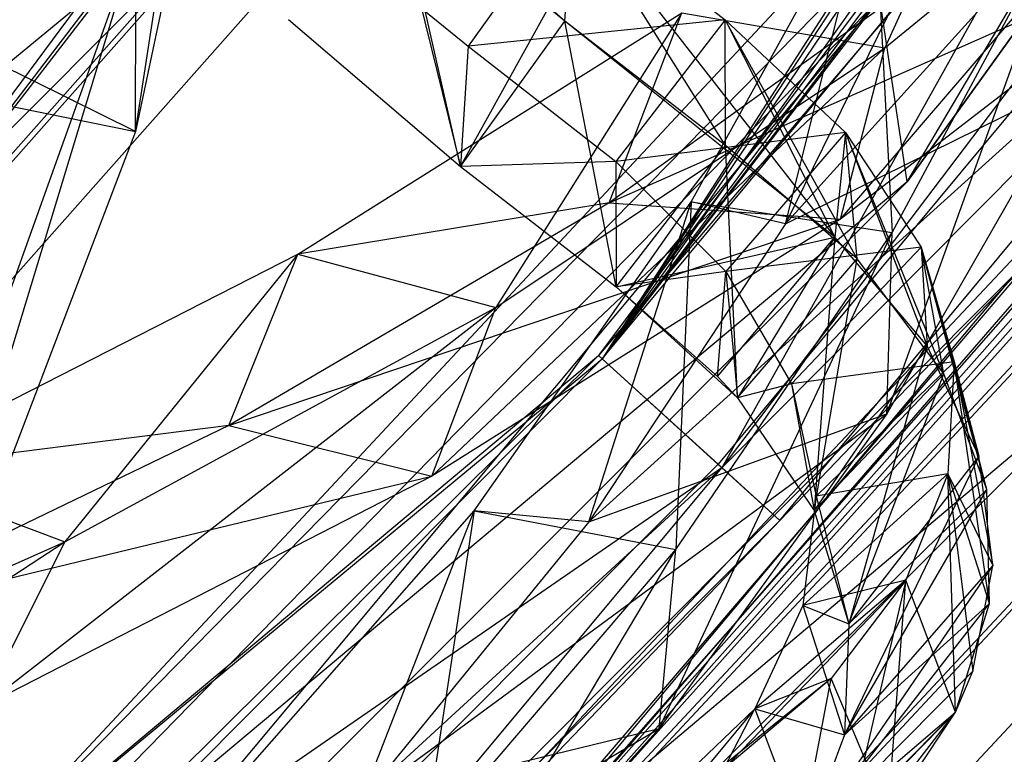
# Model space of a CAD drawing. Extents: x 5.4 to 34.8, y -14.7 to 14.7.
# Tile 119 of 251: x 29.6 to 31, y -9.9 to -8.9. Entities that reach past the tile are written whole.
import ezdxf

# ---------------------------------------------------------------- set-up
doc = ezdxf.new("R2010")
doc.units = 0
doc.header["$LTSCALE"] = 2.54
doc.layers.get('0').update_dxf_attribs({"color": 13, "linetype": 'CONTINUOUS'})

# ---------------------------------------------------------------- blocks, each defined once
blk = doc.blocks.new('BOHO_S_PM_7777_STL')
at = {"color": 0}
for p, q in [((30.8353, -9.0881, 4.6547), (32.1026, -6.9464, 4.6547)), ((30.8353, -9.0881, 4.6547), (32.1026, -6.9464, 4.6547)), ((30.8353, -9.0881, 4.4547), (32.1544, -7.2518, 4.4547)), ((32.1544, -7.2518, 4.4547), (30.8353, -9.0881, 4.6547)), ((32.1544, -7.2518, 4.4547), (30.8353, -9.0881, 4.6547)), ((32.1544, -7.2518, 4.6547), (30.8353, -9.0881, 4.6547)), ((30.8353, -9.0881, 4.4547), (32.1544, -7.2518, 4.4547)), ((32.1544, -7.2518, 4.6547), (30.8353, -9.0881, 4.6547)), ((32.0967, -7.4827, 12.3575), (30.5682, -9.5006, 12.3575)), ((32.0967, -7.4827, 12.3575), (30.5682, -9.5006, 12.3575)), ((29.7223, -9.0155, 3.3043), (29.9415, -7.5974, 1.6796)), ((29.7223, -9.0155, 3.3043), (29.9415, -7.5974, 1.6796)), ((30.6949, -7.7482, 1.9533), (29.0911, -9.5591, 1.9533)), ((30.6949, -7.7482, 1.9533), (29.0911, -9.5591, 1.9533)), ((29.0962, -9.5645, 2.3575), (30.7008, -7.7526, 2.3575)), ((29.0962, -9.5645, 2.3575), (30.7008, -7.7526, 2.3575)), ((29.1735, -9.6469, 2.1533), (30.792, -7.8194, 2.1533)), ((29.1735, -9.6469, 2.1533), (30.792, -7.8194, 2.1533)), ((29.9622, -7.8808, 1.7759), (29.7223, -9.0155, 3.3043)), ((29.9622, -7.8808, 1.7759), (29.7223, -9.0155, 3.3043)), ((30.322, -7.977, 2.3605), (29.0962, -9.5645, 2.3575)), ((30.322, -7.977, 2.3605), (29.0962, -9.5645, 2.3575)), ((30.2858, -8.0062, 2.3607), (29.0962, -9.5645, 2.3575)), ((30.2858, -8.0062, 2.3607), (29.0962, -9.5645, 2.3575)), ((30.2419, -8.0224, 2.3612), (29.0962, -9.5645, 2.3575)), ((30.2419, -8.0224, 2.3612), (29.0962, -9.5645, 2.3575)), ((30.3955, -9.3436, 12.3618), (31.1917, -8.385, 12.3618)), ((30.3955, -9.3436, 12.3618), (31.1917, -8.385, 12.3618)), ((31.1917, -8.385, 12.3618), (30.5682, -9.5006, 12.3575)), ((31.1917, -8.385, 12.3618), (30.5682, -9.5006, 12.3575)), ((31.0226, -8.4093, 6.623), (30.66, -9.1488, 7.8345)), ((31.0226, -8.4093, 6.623), (30.66, -9.1488, 7.8345)), ((30.66, -9.1488, 7.8345), (31.3078, -8.4323, 6.5329)), ((30.66, -9.1488, 7.8345), (31.3078, -8.4323, 6.5329)), ((30.0936, -8.4589, 14.8829), (28.5606, -9.7256, 14.8829)), ((30.0936, -8.4589, 14.8829), (28.5606, -9.7256, 14.8829)), ((28.6076, -9.9489, 15.0829), (30.0936, -8.4589, 15.0829)), ((30.0936, -8.4589, 14.8829), (28.6076, -9.9489, 14.8829)), ((30.0936, -8.4589, 14.8829), (28.6076, -9.9489, 14.8829)), ((30.0936, -8.4589, 14.8829), (28.6076, -9.9489, 15.0829)), ((30.0936, -8.4589, 14.8829), (28.6076, -9.9489, 15.0829)), ((28.6076, -9.9489, 15.0829), (30.0936, -8.4589, 15.0829)), ((31.0015, -8.4598, 11.8393), (30.8034, -8.8946, 12.5618)), ((31.0015, -8.4598, 11.8393), (30.8034, -8.8946, 12.5618)), ((30.7394, -9.1419, 12.7192), (31.2992, -8.4885, 11.863)), ((30.7394, -9.1419, 12.7192), (31.2992, -8.4885, 11.863)), ((30.8034, -8.8946, 12.5618), (31.2992, -8.4885, 11.863)), ((30.8034, -8.8946, 12.5618), (31.2992, -8.4885, 11.863)), ((31.0291, -8.5207, 12.2851), (30.3955, -9.3436, 12.3618)), ((31.0291, -8.5207, 12.2851), (30.3955, -9.3436, 12.3618)), ((31.3719, -8.5215, 11.9533), (30.5627, -9.4956, 11.9533)), ((31.3719, -8.5215, 11.9533), (30.5627, -9.4956, 11.9533)), ((31.0027, -8.5485, 12.2791), (30.3955, -9.3436, 12.3618)), ((31.0027, -8.5485, 12.2791), (30.3955, -9.3436, 12.3618)), ((30.9743, -8.5692, 12.2633), (30.3955, -9.3436, 12.3618)), ((30.9743, -8.5692, 12.2633), (30.3955, -9.3436, 12.3618)), ((30.8823, -8.5869, 12.1618), (29.4352, -10.1382, 12.1618)), ((30.8823, -8.5869, 12.1618), (29.4352, -10.1382, 12.1618)), ((30.9351, -8.5859, 12.2295), (30.3955, -9.3436, 12.3618)), ((30.9351, -8.5859, 12.2295), (30.3955, -9.3436, 12.3618)), ((30.8823, -8.5869, 12.1618), (30.3955, -9.3436, 12.3618)), ((30.8823, -8.5869, 12.1618), (30.3955, -9.3436, 12.3618)), ((30.8899, -8.5886, 12.1733), (30.3955, -9.3436, 12.3618)), ((30.8899, -8.5886, 12.1733), (30.3955, -9.3436, 12.3618)), ((30.904, -8.5899, 12.1931), (30.3955, -9.3436, 12.3618)), ((30.904, -8.5899, 12.1931), (30.3955, -9.3436, 12.3618)), ((30.5682, -9.5006, 12.3575), (31.4678, -8.5942, 12.1533)), ((30.5682, -9.5006, 12.3575), (31.4678, -8.5942, 12.1533)), ((30.6518, -9.5766, 12.1533), (31.4678, -8.5942, 12.1533)), ((30.6518, -9.5766, 12.1533), (31.4678, -8.5942, 12.1533)), ((30.9323, -8.6131, 12.0615), (29.4352, -10.1382, 12.1618)), ((30.9323, -8.6131, 12.0615), (29.4352, -10.1382, 12.1618)), ((30.9323, -8.6131, 12.0615), (30.3901, -9.3386, 11.9575)), ((30.9323, -8.6131, 12.0615), (30.3901, -9.3386, 11.9575)), ((30.0824, -8.6256, 2.2453), (30.1914, -9.0657, 3.1333)), ((30.0824, -8.6256, 2.2453), (30.1914, -9.0657, 3.1333)), ((30.9888, -8.6345, 11.9575), (30.3901, -9.3386, 11.9575)), ((30.9888, -8.6345, 11.9575), (30.3901, -9.3386, 11.9575)), ((30.3418, -8.8561, 2.9788), (30.0942, -8.6375, 2.2784)), ((30.1914, -9.0657, 3.1333), (30.0942, -8.6375, 2.2784)), ((30.3418, -8.8561, 2.9788), (30.0942, -8.6375, 2.2784)), ((30.1914, -9.0657, 3.1333), (30.0942, -8.6375, 2.2784)), ((30.524, -9.1169, 8.0828), (30.787, -8.6423, 7.2874)), ((30.524, -9.1169, 8.0828), (30.787, -8.6423, 7.2874)), ((30.66, -9.1488, 7.8345), (30.787, -8.6423, 7.2874)), ((30.66, -9.1488, 7.8345), (30.787, -8.6423, 7.2874)), ((30.787, -8.6423, 7.2874), (30.8137, -9.1613, 8.0189)), ((30.787, -8.6423, 7.2874), (30.8137, -9.1613, 8.0189)), ((30.806, -9.423, 8.1653), (31.0749, -8.6757, 7.2098)), ((30.806, -9.423, 8.1653), (31.0749, -8.6757, 7.2098)), ((30.8137, -9.1613, 8.0189), (31.0749, -8.6757, 7.2098)), ((30.8137, -9.1613, 8.0189), (31.0749, -8.6757, 7.2098)), ((30.3527, -8.6826, 3.2236), (30.2022, -8.8922, 3.3782)), ((30.3527, -8.6826, 3.2236), (30.2022, -8.8922, 3.3782)), ((30.3418, -8.8561, 2.9788), (30.3527, -8.6826, 3.2236)), ((30.3418, -8.8561, 2.9788), (30.3527, -8.6826, 3.2236)), ((30.3418, -8.8561, 2.9788), (30.3527, -8.6826, 3.2236)), ((30.3418, -8.8561, 2.9788), (30.3527, -8.6826, 3.2236)), ((30.5737, -9.0356, 3.6999), (30.3527, -8.6826, 3.2236)), ((30.3527, -8.6826, 3.2236), (30.5729, -8.8544, 3.9392)), ((30.5737, -9.0356, 3.6999), (30.3527, -8.6826, 3.2236)), ((30.3527, -8.6826, 3.2236), (30.5729, -8.8544, 3.9392)), ((30.3527, -8.6826, 3.2236), (30.7313, -9.1678, 4.2956)), ((30.3527, -8.6826, 3.2236), (30.5729, -8.8544, 3.9392)), ((30.3527, -8.6826, 3.2236), (30.7313, -9.1678, 4.2956)), ((29.9611, -8.6956, 2.6769), (30.2022, -8.8922, 3.3782)), ((29.9611, -8.6956, 2.6769), (30.2022, -8.8922, 3.3782)), ((29.3168, -10.0791, 4.9012), (29.7235, -8.7367, 3.1935)), ((29.3168, -10.0791, 4.9012), (29.7235, -8.7367, 3.1935)), ((29.3407, -9.8068, 4.7773), (29.7235, -8.7367, 3.1935)), ((29.3407, -9.8068, 4.7773), (29.7235, -8.7367, 3.1935)), ((29.7223, -9.0155, 3.3043), (29.7235, -8.7367, 3.1935)), ((29.7223, -9.0155, 3.3043), (29.7235, -8.7367, 3.1935)), ((30.4058, -9.1181, 12.7274), (31.2622, -8.7384, 12.0247)), ((30.4058, -9.1181, 12.7274), (31.2622, -8.7384, 12.0247)), ((31.2622, -8.7384, 12.0247), (30.7394, -9.1419, 12.7192)), ((31.2622, -8.7384, 12.0247), (30.7394, -9.1419, 12.7192)), ((30.8987, -8.7637, 12.0944), (30.4058, -9.1181, 12.7274)), ((30.8987, -8.7637, 12.0944), (30.4058, -9.1181, 12.7274)), ((29.198, -10.4602, 4.4547), (30.7959, -8.8236, 4.4547)), ((29.198, -10.4602, 4.6547), (30.7959, -8.8236, 4.4547)), ((29.198, -10.4602, 4.4547), (30.7959, -8.8236, 4.4547)), ((29.198, -10.4602, 4.6547), (30.7959, -8.8236, 4.4547)), ((29.198, -10.4602, 4.6547), (30.7959, -8.8236, 4.6547)), ((29.198, -10.4602, 4.6547), (30.7959, -8.8236, 4.6547)), ((29.2387, -10.6889, 4.6547), (30.7959, -8.8236, 4.6547)), ((29.2387, -10.6889, 4.6547), (30.7959, -8.8236, 4.6547)), ((30.8353, -9.0881, 4.4547), (30.7959, -8.8236, 4.4547)), ((30.8353, -9.0881, 4.4547), (30.7959, -8.8236, 4.4547)), ((30.8353, -9.0881, 4.6547), (30.7959, -8.8236, 4.6547)), ((30.8353, -9.0881, 4.6547), (30.7959, -8.8236, 4.6547)), ((29.9565, -9.1924, 13.1771), (30.5103, -8.8443, 12.5216)), ((29.9565, -9.1924, 13.1771), (30.5103, -8.8443, 12.5216)), ((30.1914, -9.0657, 3.1333), (30.3183, -8.8371, 2.9104)), ((30.1914, -9.0657, 3.1333), (30.3183, -8.8371, 2.9104)), ((30.5103, -8.8443, 12.5216), (30.242, -9.2692, 13.2284)), ((30.5103, -8.8443, 12.5216), (30.242, -9.2692, 13.2284)), ((30.3418, -8.8561, 2.9788), (30.3183, -8.8371, 2.9104)), ((30.3418, -8.8561, 2.9788), (30.3183, -8.8371, 2.9104)), ((30.4058, -9.1181, 12.7274), (30.5103, -8.8443, 12.5216)), ((30.4058, -9.1181, 12.7274), (30.5103, -8.8443, 12.5216)), ((30.5103, -8.8443, 12.5216), (30.8034, -8.8946, 12.5618)), ((30.5103, -8.8443, 12.5216), (30.8034, -8.8946, 12.5618)), ((31.4532, -8.853, 7.4575), (29.7438, -10.6861, 7.4575)), ((31.4532, -8.853, 7.4575), (29.7438, -10.6861, 7.4575)), ((31.3649, -8.8587, 7.5767), (29.7438, -10.6861, 7.4575)), ((31.3649, -8.8587, 7.5767), (29.7438, -10.6861, 7.4575)), ((29.7487, -10.6916, 7.8618), (31.3952, -8.8562, 7.7769)), ((29.7487, -10.6916, 7.8618), (31.3952, -8.8562, 7.7769)), ((29.7487, -10.6916, 7.8618), (31.459, -8.8575, 7.8618)), ((29.7487, -10.6916, 7.8618), (31.459, -8.8575, 7.8618)), ((29.9433, -8.8536, 2.4225), (30.1914, -9.0657, 3.1333)), ((29.9433, -8.8536, 2.4225), (30.1914, -9.0657, 3.1333)), ((29.9433, -8.8536, 2.4225), (30.1914, -9.0657, 3.1333)), ((30.1914, -9.0657, 3.1333), (30.3418, -8.8561, 2.9788)), ((30.1914, -9.0657, 3.1333), (30.3418, -8.8561, 2.9788)), ((30.1914, -9.0657, 3.1333), (30.3418, -8.8561, 2.9788)), ((30.5729, -8.8544, 3.9392), (30.2022, -8.8922, 3.3782)), ((30.5729, -8.8544, 3.9392), (30.2022, -8.8922, 3.3782)), ((30.5737, -9.0356, 3.6999), (30.3418, -8.8561, 2.9788)), ((30.4158, -9.2396, 3.8537), (30.3418, -8.8561, 2.9788)), ((30.5737, -9.0356, 3.6999), (30.3418, -8.8561, 2.9788)), ((30.4158, -9.2396, 3.8537), (30.3418, -8.8561, 2.9788)), ((30.7313, -9.1678, 4.2956), (30.3418, -8.8561, 2.9788)), ((30.4158, -9.2396, 3.8537), (30.3418, -8.8561, 2.9788)), ((30.7313, -9.1678, 4.2956), (30.3418, -8.8561, 2.9788)), ((30.5729, -8.8544, 3.9392), (30.4151, -9.0584, 4.093)), ((30.5729, -8.8544, 3.9392), (30.4151, -9.0584, 4.093)), ((30.7632, -9.1992, 4.4391), (30.5729, -8.8544, 3.9392)), ((30.5729, -8.8544, 3.9392), (30.7465, -9.0168, 4.6768)), ((30.7632, -9.1992, 4.4391), (30.5729, -8.8544, 3.9392)), ((30.5737, -9.0356, 3.6999), (30.5729, -8.8544, 3.9392)), ((30.5737, -9.0356, 3.6999), (30.5729, -8.8544, 3.9392)), ((30.5729, -8.8544, 3.9392), (30.7465, -9.0168, 4.6768)), ((30.5729, -8.8544, 3.9392), (30.7313, -9.1678, 4.2956)), ((30.5729, -8.8544, 3.9392), (30.7313, -9.1678, 4.2956)), ((30.5729, -8.8544, 3.9392), (30.7465, -9.0168, 4.6768)), ((31.3354, -8.8724, 7.6033), (29.7438, -10.6861, 7.4575)), ((31.3354, -8.8724, 7.6033), (29.7438, -10.6861, 7.4575)), ((31.3662, -8.8715, 7.7547), (29.7487, -10.6916, 7.8618)), ((31.3662, -8.8715, 7.7547), (29.7487, -10.6916, 7.8618)), ((31.2881, -8.8799, 7.6618), (29.6682, -10.6022, 7.6618)), ((31.2881, -8.8799, 7.6618), (29.6682, -10.6022, 7.6618)), ((29.6682, -10.6022, 7.6618), (31.3186, -8.8814, 7.703)), ((29.6682, -10.6022, 7.6618), (31.3186, -8.8814, 7.703)), ((29.7438, -10.6861, 7.4575), (31.2881, -8.8799, 7.6618)), ((29.7438, -10.6861, 7.4575), (31.2881, -8.8799, 7.6618)), ((31.3186, -8.8814, 7.703), (29.7487, -10.6916, 7.8618)), ((31.3186, -8.8814, 7.703), (29.7487, -10.6916, 7.8618)), ((29.7223, -9.0155, 3.3043), (29.4787, -8.8944, 3.3417)), ((29.7223, -9.0155, 3.3043), (29.4787, -8.8944, 3.3417)), ((30.1498, -9.5128, 13.3773), (30.8034, -8.8946, 12.5618)), ((30.1498, -9.5128, 13.3773), (30.8034, -8.8946, 12.5618)), ((30.2022, -8.8922, 3.3782), (30.1914, -9.0657, 3.1333)), ((30.2022, -8.8922, 3.3782), (30.1914, -9.0657, 3.1333)), ((30.2022, -8.8922, 3.3782), (30.4151, -9.0584, 4.093)), ((30.2022, -8.8922, 3.3782), (30.4151, -9.0584, 4.093)), ((30.242, -9.2692, 13.2284), (30.8034, -8.8946, 12.5618)), ((30.242, -9.2692, 13.2284), (30.8034, -8.8946, 12.5618)), ((30.7394, -9.1419, 12.7192), (30.8034, -8.8946, 12.5618)), ((30.7394, -9.1419, 12.7192), (30.8034, -8.8946, 12.5618)), ((30.3765, -9.5788, 8.5819), (31.0822, -8.9402, 7.3511)), ((30.3765, -9.5788, 8.5819), (31.0822, -8.9402, 7.3511)), ((30.66, -9.1488, 7.8345), (31.0822, -8.9402, 7.3511)), ((30.66, -9.1488, 7.8345), (31.0822, -8.9402, 7.3511)), ((31.0822, -8.9402, 7.3511), (30.806, -9.423, 8.1653)), ((31.0822, -8.9402, 7.3511), (30.806, -9.423, 8.1653)), ((29.4587, -8.9615, 3.4373), (29.7223, -9.0155, 3.3043)), ((29.4587, -8.9615, 3.4373), (29.7223, -9.0155, 3.3043)), ((31.6371, -8.9967, 7.4533), (29.9, -10.8596, 7.4533)), ((31.6371, -8.9967, 7.4533), (29.9, -10.8596, 7.4533)), ((31.6429, -9.0012, 7.8575), (29.9049, -10.8651, 7.8575)), ((31.6429, -9.0012, 7.8575), (29.9049, -10.8651, 7.8575)), ((29.7223, -9.0155, 3.3043), (29.3168, -10.0791, 4.9012)), ((29.7223, -9.0155, 3.3043), (29.3168, -10.0791, 4.9012)), ((30.7465, -9.0168, 4.6768), (30.4151, -9.0584, 4.093)), ((30.7465, -9.0168, 4.6768), (30.4151, -9.0584, 4.093)), ((30.7465, -9.0168, 4.6768), (30.574, -9.2173, 4.8185)), ((30.7465, -9.0168, 4.6768), (30.574, -9.2173, 4.8185)), ((30.7465, -9.0168, 4.6768), (30.7313, -9.1678, 4.2956)), ((30.7465, -9.0168, 4.6768), (30.7313, -9.1678, 4.2956)), ((30.8885, -9.365, 5.1913), (30.7465, -9.0168, 4.6768)), ((30.7465, -9.0168, 4.6768), (30.8559, -9.1823, 5.4271)), ((30.8885, -9.365, 5.1913), (30.7465, -9.0168, 4.6768)), ((30.7632, -9.1992, 4.4391), (30.7465, -9.0168, 4.6768)), ((30.7632, -9.1992, 4.4391), (30.7465, -9.0168, 4.6768)), ((30.7465, -9.0168, 4.6768), (30.8559, -9.1823, 5.4271)), ((30.7465, -9.0168, 4.6768), (30.8643, -9.3248, 5.0094)), ((30.7465, -9.0168, 4.6768), (30.8643, -9.3248, 5.0094)), ((30.7465, -9.0168, 4.6768), (30.8559, -9.1823, 5.4271)), ((30.4158, -9.2396, 3.8537), (30.5737, -9.0356, 3.6999)), ((30.4158, -9.2396, 3.8537), (30.5737, -9.0356, 3.6999)), ((30.7632, -9.1992, 4.4391), (30.5737, -9.0356, 3.6999)), ((30.5907, -9.3996, 4.5808), (30.5737, -9.0356, 3.6999)), ((30.7632, -9.1992, 4.4391), (30.5737, -9.0356, 3.6999)), ((30.5907, -9.3996, 4.5808), (30.5737, -9.0356, 3.6999)), ((30.4151, -9.0584, 4.093), (30.1914, -9.0657, 3.1333)), ((30.4151, -9.0584, 4.093), (30.1914, -9.0657, 3.1333)), ((30.4151, -9.0584, 4.093), (30.574, -9.2173, 4.8185)), ((30.4151, -9.0584, 4.093), (30.574, -9.2173, 4.8185)), ((30.4151, -9.0584, 4.093), (30.4158, -9.2396, 3.8537)), ((30.4151, -9.0584, 4.093), (30.4158, -9.2396, 3.8537)), ((29.9805, -10.949, 7.6533), (31.732, -9.0708, 7.6533)), ((29.9805, -10.949, 7.6533), (31.732, -9.0708, 7.6533)), ((30.1914, -9.0657, 3.1333), (30.4158, -9.2396, 3.8537)), ((30.1914, -9.0657, 3.1333), (30.4158, -9.2396, 3.8537)), ((30.8353, -9.0881, 4.4547), (29.198, -10.4602, 4.4547)), ((30.8353, -9.0881, 4.4547), (29.198, -10.4602, 4.4547)), ((29.2387, -10.6889, 4.4547), (30.8353, -9.0881, 4.4547)), ((30.8353, -9.0881, 4.4547), (29.2387, -10.6889, 4.6547)), ((30.8353, -9.0881, 4.4547), (29.2387, -10.6889, 4.6547)), ((30.8353, -9.0881, 4.6547), (29.2387, -10.6889, 4.6547)), ((29.2387, -10.6889, 4.4547), (30.8353, -9.0881, 4.4547)), ((30.8353, -9.0881, 4.6547), (29.2387, -10.6889, 4.6547)), ((30.8353, -9.0881, 4.4547), (30.8353, -9.0881, 4.6547)), ((30.8353, -9.0881, 4.4547), (30.8353, -9.0881, 4.6547)), ((30.2111, -9.5629, 8.8692), (30.524, -9.1169, 8.0828)), ((30.2111, -9.5629, 8.8692), (30.524, -9.1169, 8.0828)), ((30.3765, -9.5788, 8.5819), (30.524, -9.1169, 8.0828)), ((30.3765, -9.5788, 8.5819), (30.524, -9.1169, 8.0828)), ((30.524, -9.1169, 8.0828), (30.5018, -9.6186, 8.8201)), ((30.524, -9.1169, 8.0828), (30.5018, -9.6186, 8.8201)), ((30.66, -9.1488, 7.8345), (30.524, -9.1169, 8.0828)), ((30.66, -9.1488, 7.8345), (30.524, -9.1169, 8.0828)), ((30.524, -9.1169, 8.0828), (30.8137, -9.1613, 8.0189)), ((30.524, -9.1169, 8.0828), (30.8137, -9.1613, 8.0189)), ((30.4058, -9.1181, 12.7274), (29.8573, -9.4398, 13.3333)), ((30.4058, -9.1181, 12.7274), (29.8573, -9.4398, 13.3333)), ((30.4058, -9.1181, 12.7274), (29.9565, -9.1924, 13.1771)), ((30.4058, -9.1181, 12.7274), (29.9565, -9.1924, 13.1771)), ((30.4058, -9.1181, 12.7274), (30.7394, -9.1419, 12.7192)), ((30.4058, -9.1181, 12.7274), (30.7394, -9.1419, 12.7192)), ((29.8573, -9.4398, 13.3333), (30.7394, -9.1419, 12.7192)), ((29.8573, -9.4398, 13.3333), (30.7394, -9.1419, 12.7192)), ((30.7394, -9.1419, 12.7192), (30.1498, -9.5128, 13.3773)), ((30.7394, -9.1419, 12.7192), (30.1498, -9.5128, 13.3773)), ((30.66, -9.1488, 7.8345), (30.3765, -9.5788, 8.5819)), ((30.66, -9.1488, 7.8345), (30.3765, -9.5788, 8.5819)), ((30.4158, -9.2396, 3.8537), (30.7313, -9.1678, 4.2956)), ((30.4158, -9.2396, 3.8537), (30.7313, -9.1678, 4.2956)), ((30.4778, -9.8767, 8.9712), (30.8137, -9.1613, 8.0189)), ((30.4778, -9.8767, 8.9712), (30.8137, -9.1613, 8.0189)), ((30.5018, -9.6186, 8.8201), (30.8137, -9.1613, 8.0189)), ((30.5018, -9.6186, 8.8201), (30.8137, -9.1613, 8.0189)), ((30.562, -9.3687, 4.4402), (30.7313, -9.1678, 4.2956)), ((30.562, -9.3687, 4.4402), (30.7313, -9.1678, 4.2956)), ((30.7313, -9.1678, 4.2956), (30.5907, -9.3996, 4.5808)), ((30.7313, -9.1678, 4.2956), (30.5907, -9.3996, 4.5808)), ((30.7313, -9.1678, 4.2956), (30.7014, -9.5622, 5.3182)), ((30.7313, -9.1678, 4.2956), (30.7014, -9.5622, 5.3182)), ((30.8643, -9.3248, 5.0094), (30.7313, -9.1678, 4.2956)), ((30.8643, -9.3248, 5.0094), (30.7313, -9.1678, 4.2956)), ((30.806, -9.423, 8.1653), (30.8137, -9.1613, 8.0189)), ((30.806, -9.423, 8.1653), (30.8137, -9.1613, 8.0189)), ((30.8559, -9.1823, 5.4271), (30.574, -9.2173, 4.8185)), ((30.8559, -9.1823, 5.4271), (30.574, -9.2173, 4.8185)), ((30.8559, -9.1823, 5.4271), (30.6688, -9.3796, 5.554)), ((30.8559, -9.1823, 5.4271), (30.6688, -9.3796, 5.554)), ((30.9506, -9.5321, 5.952), (30.8559, -9.1823, 5.4271)), ((30.8559, -9.1823, 5.4271), (30.9034, -9.3479, 6.1841)), ((30.9506, -9.5321, 5.952), (30.8559, -9.1823, 5.4271)), ((30.8885, -9.365, 5.1913), (30.8559, -9.1823, 5.4271)), ((30.8885, -9.365, 5.1913), (30.8559, -9.1823, 5.4271)), ((30.8559, -9.1823, 5.4271), (30.9034, -9.3479, 6.1841)), ((30.8559, -9.1823, 5.4271), (30.8643, -9.3248, 5.0094)), ((30.8559, -9.1823, 5.4271), (30.8643, -9.3248, 5.0094)), ((30.8559, -9.1823, 5.4271), (30.9389, -9.484, 5.7317)), ((30.8559, -9.1823, 5.4271), (30.9389, -9.484, 5.7317)), ((30.8559, -9.1823, 5.4271), (30.9034, -9.3479, 6.1841)), ((29.3453, -9.5042, 13.8053), (29.9565, -9.1924, 13.1771)), ((29.3453, -9.5042, 13.8053), (29.9565, -9.1924, 13.1771)), ((29.9565, -9.1924, 13.1771), (29.6207, -9.6077, 13.8644)), ((29.9565, -9.1924, 13.1771), (29.6207, -9.6077, 13.8644)), ((29.8573, -9.4398, 13.3333), (29.9565, -9.1924, 13.1771)), ((29.8573, -9.4398, 13.3333), (29.9565, -9.1924, 13.1771)), ((29.9565, -9.1924, 13.1771), (30.242, -9.2692, 13.2284)), ((29.9565, -9.1924, 13.1771), (30.242, -9.2692, 13.2284)), ((30.5907, -9.3996, 4.5808), (30.7632, -9.1992, 4.4391)), ((30.5907, -9.3996, 4.5808), (30.7632, -9.1992, 4.4391)), ((30.7014, -9.5622, 5.3182), (30.7632, -9.1992, 4.4391)), ((30.7014, -9.5622, 5.3182), (30.7632, -9.1992, 4.4391)), ((30.8885, -9.365, 5.1913), (30.7632, -9.1992, 4.4391)), ((30.8885, -9.365, 5.1913), (30.7632, -9.1992, 4.4391)), ((30.574, -9.2173, 4.8185), (30.4158, -9.2396, 3.8537)), ((30.574, -9.2173, 4.8185), (30.4158, -9.2396, 3.8537)), ((30.574, -9.2173, 4.8185), (30.4158, -9.2396, 3.8537)), ((30.562, -9.3687, 4.4402), (30.574, -9.2173, 4.8185)), ((30.562, -9.3687, 4.4402), (30.574, -9.2173, 4.8185)), ((30.574, -9.2173, 4.8185), (30.6688, -9.3796, 5.554)), ((30.574, -9.2173, 4.8185), (30.6688, -9.3796, 5.554)), ((30.574, -9.2173, 4.8185), (30.5907, -9.3996, 4.5808)), ((30.574, -9.2173, 4.8185), (30.5907, -9.3996, 4.5808)), ((30.574, -9.2173, 4.8185), (30.5907, -9.3996, 4.5808)), ((30.9915, -9.2205, 10.1567), (29.3716, -10.8447, 10.1567)), ((29.3716, -10.8447, 10.1567), (30.9915, -9.2205, 9.9567)), ((30.9915, -9.2205, 9.9567), (29.3716, -10.8447, 9.9567)), ((29.3716, -10.8447, 10.1567), (30.9915, -9.2205, 9.9567)), ((30.9915, -9.2205, 10.1567), (29.3716, -10.8447, 10.1567)), ((30.9915, -9.2205, 9.9567), (29.3716, -10.8447, 9.9567)), ((29.5014, -10.9969, 10.1567), (30.9915, -9.2205, 10.1567)), ((29.5014, -10.9969, 10.1567), (30.9915, -9.2205, 10.1567)), ((30.4158, -9.2396, 3.8537), (30.5907, -9.3996, 4.5808)), ((30.4158, -9.2396, 3.8537), (30.5907, -9.3996, 4.5808)), ((30.4158, -9.2396, 3.8537), (30.562, -9.3687, 4.4402)), ((30.4158, -9.2396, 3.8537), (30.562, -9.3687, 4.4402)), ((29.5015, -9.8457, 14.0031), (30.242, -9.2692, 13.2284)), ((29.5015, -9.8457, 14.0031), (30.242, -9.2692, 13.2284)), ((29.6207, -9.6077, 13.8644), (30.242, -9.2692, 13.2284)), ((29.6207, -9.6077, 13.8644), (30.242, -9.2692, 13.2284)), ((30.1498, -9.5128, 13.3773), (30.242, -9.2692, 13.2284)), ((30.1498, -9.5128, 13.3773), (30.242, -9.2692, 13.2284)), ((30.8643, -9.3248, 5.0094), (30.7014, -9.5622, 5.3182)), ((30.8643, -9.3248, 5.0094), (30.7014, -9.5622, 5.3182)), ((30.8643, -9.3248, 5.0094), (30.7513, -9.7258, 6.0653)), ((30.8643, -9.3248, 5.0094), (30.7513, -9.7258, 6.0653)), ((30.9389, -9.484, 5.7317), (30.8643, -9.3248, 5.0094)), ((30.9389, -9.484, 5.7317), (30.8643, -9.3248, 5.0094)), ((30.3901, -9.3386, 11.9575), (29.3956, -10.3268, 11.9575)), ((30.3901, -9.3386, 11.9575), (29.3956, -10.3268, 11.9575)), ((29.4352, -10.1382, 12.1618), (30.3901, -9.3386, 11.9575)), ((29.4352, -10.1382, 12.1618), (30.3901, -9.3386, 11.9575)), ((29.4352, -10.1382, 12.1618), (30.3955, -9.3436, 12.3618)), ((29.4352, -10.1382, 12.1618), (30.3955, -9.3436, 12.3618)), ((29.5166, -10.2269, 12.3618), (30.3955, -9.3436, 12.3618)), ((29.5166, -10.2269, 12.3618), (30.3955, -9.3436, 12.3618)), ((30.3901, -9.3386, 11.9575), (30.5627, -9.4956, 11.9533)), ((30.3901, -9.3386, 11.9575), (30.5627, -9.4956, 11.9533)), ((30.3955, -9.3436, 12.3618), (30.5682, -9.5006, 12.3575)), ((30.3955, -9.3436, 12.3618), (30.5682, -9.5006, 12.3575)), ((31.144, -9.3499, 9.9567), (29.3716, -10.8447, 9.9567)), ((31.144, -9.3499, 9.9567), (29.3716, -10.8447, 9.9567)), ((29.5014, -10.9969, 10.1567), (31.144, -9.3499, 10.1567)), ((31.144, -9.3499, 9.9567), (29.5014, -10.9969, 9.9567)), ((31.144, -9.3499, 9.9567), (29.5014, -10.9969, 9.9567)), ((31.144, -9.3499, 9.9567), (29.5014, -10.9969, 10.1567)), ((31.144, -9.3499, 9.9567), (29.5014, -10.9969, 10.1567)), ((29.5014, -10.9969, 10.1567), (31.144, -9.3499, 10.1567)), ((30.9034, -9.3479, 6.1841), (30.6688, -9.3796, 5.554)), ((30.9034, -9.3479, 6.1841), (30.6688, -9.3796, 5.554)), ((30.9034, -9.3479, 6.1841), (30.7041, -9.5416, 6.2974)), ((30.9034, -9.3479, 6.1841), (30.7041, -9.5416, 6.2974)), ((30.9034, -9.3479, 6.1841), (30.8943, -9.5095, 6.9447)), ((30.9034, -9.3479, 6.1841), (30.8943, -9.5095, 6.9447)), ((30.9034, -9.3479, 6.1841), (30.8943, -9.5095, 6.9447)), ((30.9544, -9.6963, 6.7178), (30.9034, -9.3479, 6.1841)), ((30.9544, -9.6963, 6.7178), (30.9034, -9.3479, 6.1841)), ((30.9506, -9.5321, 5.952), (30.9034, -9.3479, 6.1841)), ((30.9506, -9.5321, 5.952), (30.9034, -9.3479, 6.1841)), ((30.9034, -9.3479, 6.1841), (30.9389, -9.484, 5.7317)), ((30.9034, -9.3479, 6.1841), (30.9389, -9.484, 5.7317)), ((30.9034, -9.3479, 6.1841), (30.9593, -9.6416, 6.4594)), ((30.9034, -9.3479, 6.1841), (30.9593, -9.6416, 6.4594)), ((30.562, -9.3687, 4.4402), (30.5907, -9.3996, 4.5808)), ((30.562, -9.3687, 4.4402), (30.5907, -9.3996, 4.5808)), ((30.7014, -9.5622, 5.3182), (30.8885, -9.365, 5.1913)), ((30.7014, -9.5622, 5.3182), (30.8885, -9.365, 5.1913)), ((30.7513, -9.7258, 6.0653), (30.8885, -9.365, 5.1913)), ((30.7513, -9.7258, 6.0653), (30.8885, -9.365, 5.1913)), ((30.9506, -9.5321, 5.952), (30.8885, -9.365, 5.1913)), ((30.9506, -9.5321, 5.952), (30.8885, -9.365, 5.1913)), ((30.6688, -9.3796, 5.554), (30.5907, -9.3996, 4.5808)), ((30.6688, -9.3796, 5.554), (30.5907, -9.3996, 4.5808)), ((30.6688, -9.3796, 5.554), (30.7041, -9.5416, 6.2974)), ((30.6688, -9.3796, 5.554), (30.7041, -9.5416, 6.2974)), ((30.6688, -9.3796, 5.554), (30.7014, -9.5622, 5.3182)), ((30.6688, -9.3796, 5.554), (30.7014, -9.5622, 5.3182)), ((30.5907, -9.3996, 4.5808), (30.7014, -9.5622, 5.3182)), ((30.5907, -9.3996, 4.5808), (30.7014, -9.5622, 5.3182)), ((30.5907, -9.3996, 4.5808), (30.7014, -9.5622, 5.3182)), ((30.0477, -9.9814, 9.3192), (30.806, -9.423, 8.1653)), ((30.0477, -9.9814, 9.3192), (30.806, -9.423, 8.1653)), ((30.3765, -9.5788, 8.5819), (30.806, -9.423, 8.1653)), ((30.3765, -9.5788, 8.5819), (30.806, -9.423, 8.1653)), ((30.806, -9.423, 8.1653), (30.4778, -9.8767, 8.9712)), ((30.806, -9.423, 8.1653), (30.4778, -9.8767, 8.9712)), ((29.8573, -9.4398, 13.3333), (29.2595, -9.7277, 13.9135)), ((29.8573, -9.4398, 13.3333), (29.2595, -9.7277, 13.9135)), ((29.8573, -9.4398, 13.3333), (29.3453, -9.5042, 13.8053)), ((29.8573, -9.4398, 13.3333), (29.3453, -9.5042, 13.8053)), ((29.8573, -9.4398, 13.3333), (30.1498, -9.5128, 13.3773)), ((29.8573, -9.4398, 13.3333), (30.1498, -9.5128, 13.3773)), ((30.9389, -9.484, 5.7317), (30.7451, -9.8862, 6.8186)), ((30.9389, -9.484, 5.7317), (30.7451, -9.8862, 6.8186)), ((30.9389, -9.484, 5.7317), (30.7513, -9.7258, 6.0653)), ((30.9389, -9.484, 5.7317), (30.7513, -9.7258, 6.0653)), ((30.9593, -9.6416, 6.4594), (30.9389, -9.484, 5.7317)), ((30.9593, -9.6416, 6.4594), (30.9389, -9.484, 5.7317)), ((30.5682, -9.5006, 12.3575), (28.7039, -11.2132, 12.3575)), ((30.5682, -9.5006, 12.3575), (28.7039, -11.2132, 12.3575)), ((30.5682, -9.5006, 12.3575), (29.5166, -10.2269, 12.3618)), ((30.5682, -9.5006, 12.3575), (29.5166, -10.2269, 12.3618)), ((30.5627, -9.4956, 11.9533), (29.6695, -10.3933, 11.9533)), ((30.5627, -9.4956, 11.9533), (29.6695, -10.3933, 11.9533)), ((29.7509, -10.482, 12.1533), (30.5682, -9.5006, 12.3575)), ((29.7509, -10.482, 12.1533), (30.5682, -9.5006, 12.3575)), ((30.6518, -9.5766, 12.1533), (30.5627, -9.4956, 11.9533)), ((30.6518, -9.5766, 12.1533), (30.5627, -9.4956, 11.9533)), ((30.6518, -9.5766, 12.1533), (30.5682, -9.5006, 12.3575)), ((30.6518, -9.5766, 12.1533), (30.5682, -9.5006, 12.3575)), ((29.2595, -9.7277, 13.9135), (30.1498, -9.5128, 13.3773)), ((29.2595, -9.7277, 13.9135), (30.1498, -9.5128, 13.3773)), ((29.3453, -9.5042, 13.8053), (29.6207, -9.6077, 13.8644)), ((29.3453, -9.5042, 13.8053), (29.6207, -9.6077, 13.8644)), ((30.1498, -9.5128, 13.3773), (29.5015, -9.8457, 14.0031)), ((30.1498, -9.5128, 13.3773), (29.5015, -9.8457, 14.0031)), ((30.8943, -9.5095, 6.9447), (30.6849, -9.6993, 7.0455)), ((30.8943, -9.5095, 6.9447), (30.6849, -9.6993, 7.0455)), ((30.8943, -9.5095, 6.9447), (30.7041, -9.5416, 6.2974)), ((30.8943, -9.5095, 6.9447), (30.7041, -9.5416, 6.2974)), ((30.8943, -9.5095, 6.9447), (30.8337, -9.6629, 7.7054)), ((30.8943, -9.5095, 6.9447), (30.8337, -9.6629, 7.7054)), ((30.9052, -9.8534, 7.485), (30.8943, -9.5095, 6.9447)), ((30.9052, -9.8534, 7.485), (30.8943, -9.5095, 6.9447)), ((30.9544, -9.6963, 6.7178), (30.8943, -9.5095, 6.9447)), ((30.9544, -9.6963, 6.7178), (30.8943, -9.5095, 6.9447)), ((30.8943, -9.5095, 6.9447), (30.9593, -9.6416, 6.4594)), ((30.8943, -9.5095, 6.9447), (30.9593, -9.6416, 6.4594)), ((30.8943, -9.5095, 6.9447), (30.9301, -9.794, 7.1896)), ((30.8943, -9.5095, 6.9447), (30.9301, -9.794, 7.1896)), ((30.9052, -9.8534, 7.485), (30.8943, -9.5095, 6.9447)), ((30.7041, -9.5416, 6.2974), (30.6849, -9.6993, 7.0455)), ((30.7041, -9.5416, 6.2974), (30.6849, -9.6993, 7.0455)), ((30.7041, -9.5416, 6.2974), (30.7014, -9.5622, 5.3182)), ((30.7041, -9.5416, 6.2974), (30.7014, -9.5622, 5.3182)), ((30.7041, -9.5416, 6.2974), (30.7513, -9.7258, 6.0653)), ((30.7041, -9.5416, 6.2974), (30.7513, -9.7258, 6.0653)), ((30.7451, -9.8862, 6.8186), (30.9506, -9.5321, 5.952)), ((30.7451, -9.8862, 6.8186), (30.9506, -9.5321, 5.952)), ((30.7513, -9.7258, 6.0653), (30.9506, -9.5321, 5.952)), ((30.7513, -9.7258, 6.0653), (30.9506, -9.5321, 5.952)), ((30.9544, -9.6963, 6.7178), (30.9506, -9.5321, 5.952)), ((30.9544, -9.6963, 6.7178), (30.9506, -9.5321, 5.952)), ((29.8474, -9.9766, 9.6423), (30.2111, -9.5629, 8.8692)), ((29.8474, -9.9766, 9.6423), (30.2111, -9.5629, 8.8692)), ((30.0477, -9.9814, 9.3192), (30.2111, -9.5629, 8.8692)), ((30.0477, -9.9814, 9.3192), (30.2111, -9.5629, 8.8692)), ((30.2111, -9.5629, 8.8692), (30.1378, -10.0441, 9.6093)), ((30.2111, -9.5629, 8.8692), (30.1378, -10.0441, 9.6093)), ((30.3765, -9.5788, 8.5819), (30.2111, -9.5629, 8.8692)), ((30.3765, -9.5788, 8.5819), (30.2111, -9.5629, 8.8692)), ((30.2111, -9.5629, 8.8692), (30.5018, -9.6186, 8.8201)), ((30.2111, -9.5629, 8.8692), (30.5018, -9.6186, 8.8201)), ((30.7014, -9.5622, 5.3182), (30.7513, -9.7258, 6.0653)), ((30.7014, -9.5622, 5.3182), (30.7513, -9.7258, 6.0653)), ((30.7014, -9.5622, 5.3182), (30.7513, -9.7258, 6.0653)), ((29.7509, -10.482, 12.1533), (30.6518, -9.5766, 12.1533)), ((29.7509, -10.482, 12.1533), (30.6518, -9.5766, 12.1533)), ((30.3765, -9.5788, 8.5819), (30.0477, -9.9814, 9.3192)), ((30.3765, -9.5788, 8.5819), (30.0477, -9.9814, 9.3192)), ((28.8013, -10.1373, 14.5983), (29.6207, -9.6077, 13.8644)), ((28.8013, -10.1373, 14.5983), (29.6207, -9.6077, 13.8644)), ((28.9461, -9.9072, 14.4715), (29.6207, -9.6077, 13.8644)), ((28.9461, -9.9072, 14.4715), (29.6207, -9.6077, 13.8644)), ((29.5015, -9.8457, 14.0031), (29.6207, -9.6077, 13.8644)), ((29.5015, -9.8457, 14.0031), (29.6207, -9.6077, 13.8644)), ((30.0965, -10.2975, 9.7644), (30.5018, -9.6186, 8.8201)), ((30.0965, -10.2975, 9.7644), (30.5018, -9.6186, 8.8201)), ((30.1378, -10.0441, 9.6093), (30.5018, -9.6186, 8.8201)), ((30.1378, -10.0441, 9.6093), (30.5018, -9.6186, 8.8201)), ((30.4778, -9.8767, 8.9712), (30.5018, -9.6186, 8.8201)), ((30.4778, -9.8767, 8.9712), (30.5018, -9.6186, 8.8201)), ((30.9593, -9.6416, 6.4594), (30.6875, -10.0391, 7.5749)), ((30.9593, -9.6416, 6.4594), (30.6875, -10.0391, 7.5749)), ((30.9593, -9.6416, 6.4594), (30.7451, -9.8862, 6.8186)), ((30.9593, -9.6416, 6.4594), (30.7451, -9.8862, 6.8186)), ((30.9301, -9.794, 7.1896), (30.9593, -9.6416, 6.4594)), ((30.9301, -9.794, 7.1896), (30.9593, -9.6416, 6.4594)), ((30.8337, -9.6629, 7.7054), (30.5711, -9.9351, 9.2164)), ((30.8337, -9.6629, 7.7054), (30.5711, -9.9351, 9.2164)), ((30.8337, -9.6629, 7.7054), (30.616, -9.8487, 7.7953)), ((30.8337, -9.6629, 7.7054), (30.616, -9.8487, 7.7953)), ((30.8337, -9.6629, 7.7054), (30.616, -9.8487, 7.7953)), ((30.8337, -9.6629, 7.7054), (30.6849, -9.6993, 7.0455)), ((30.8337, -9.6629, 7.7054), (30.6849, -9.6993, 7.0455)), ((30.8337, -9.6629, 7.7054), (30.7259, -9.8049, 8.4637)), ((30.8337, -9.6629, 7.7054), (30.7259, -9.8049, 8.4637)), ((30.8337, -9.6629, 7.7054), (30.7386, -10.0704, 8.6457)), ((30.8337, -9.6629, 7.7054), (30.7386, -10.0704, 8.6457)), ((30.8077, -9.9994, 8.2505), (30.8337, -9.6629, 7.7054)), ((30.8077, -9.9994, 8.2505), (30.8337, -9.6629, 7.7054)), ((30.9052, -9.8534, 7.485), (30.8337, -9.6629, 7.7054)), ((30.9052, -9.8534, 7.485), (30.8337, -9.6629, 7.7054)), ((30.9052, -9.8534, 7.485), (30.8337, -9.6629, 7.7054)), ((30.6849, -9.6993, 7.0455), (30.616, -9.8487, 7.7953)), ((30.6849, -9.6993, 7.0455), (30.616, -9.8487, 7.7953)), ((30.6849, -9.6993, 7.0455), (30.7451, -9.8862, 6.8186)), ((30.6849, -9.6993, 7.0455), (30.7451, -9.8862, 6.8186)), ((30.6849, -9.6993, 7.0455), (30.7513, -9.7258, 6.0653)), ((30.6849, -9.6993, 7.0455), (30.7513, -9.7258, 6.0653)), ((30.6875, -10.0391, 7.5749), (30.9544, -9.6963, 6.7178)), ((30.6875, -10.0391, 7.5749), (30.9544, -9.6963, 6.7178)), ((30.7451, -9.8862, 6.8186), (30.9544, -9.6963, 6.7178)), ((30.7451, -9.8862, 6.8186), (30.9544, -9.6963, 6.7178)), ((30.9052, -9.8534, 7.485), (30.9544, -9.6963, 6.7178)), ((30.9052, -9.8534, 7.485), (30.9544, -9.6963, 6.7178)), ((30.7513, -9.7258, 6.0653), (30.7451, -9.8862, 6.8186)), ((30.7513, -9.7258, 6.0653), (30.7451, -9.8862, 6.8186)), ((30.7513, -9.7258, 6.0653), (30.7451, -9.8862, 6.8186)), ((30.6875, -10.0391, 7.5749), (30.9301, -9.794, 7.1896)), ((30.6875, -10.0391, 7.5749), (30.9301, -9.794, 7.1896)), ((30.9052, -9.8534, 7.485), (30.9301, -9.794, 7.1896)), ((30.9052, -9.8534, 7.485), (30.9301, -9.794, 7.1896)), ((30.7259, -9.8049, 8.4637), (30.5008, -9.9865, 8.5431)), ((30.7259, -9.8049, 8.4637), (30.5008, -9.9865, 8.5431)), ((30.7259, -9.8049, 8.4637), (30.5711, -9.9351, 9.2164)), ((30.7259, -9.8049, 8.4637), (30.5711, -9.9351, 9.2164)), ((30.7259, -9.8049, 8.4637), (30.616, -9.8487, 7.7953)), ((30.7259, -9.8049, 8.4637), (30.616, -9.8487, 7.7953)), ((30.663, -10.1335, 9.0108), (30.7259, -9.8049, 8.4637)), ((30.663, -10.1335, 9.0108), (30.7259, -9.8049, 8.4637)), ((30.8077, -9.9994, 8.2505), (30.7259, -9.8049, 8.4637)), ((30.8077, -9.9994, 8.2505), (30.7259, -9.8049, 8.4637)), ((30.339, -10.1129, 9.2842), (30.616, -9.8487, 7.7953)), ((30.339, -10.1129, 9.2842), (30.616, -9.8487, 7.7953)), ((30.616, -9.8487, 7.7953), (30.5008, -9.9865, 8.5431)), ((30.616, -9.8487, 7.7953), (30.5008, -9.9865, 8.5431)), ((30.5098, -10.25, 8.7192), (30.9052, -9.8534, 7.485)), ((30.5098, -10.25, 8.7192), (30.9052, -9.8534, 7.485)), ((30.5711, -9.9351, 9.2164), (30.616, -9.8487, 7.7953)), ((30.5711, -9.9351, 9.2164), (30.616, -9.8487, 7.7953)), ((30.5826, -10.1811, 8.3299), (30.9052, -9.8534, 7.485)), ((30.5826, -10.1811, 8.3299), (30.9052, -9.8534, 7.485)), ((30.616, -9.8487, 7.7953), (30.6875, -10.0391, 7.5749)), ((30.616, -9.8487, 7.7953), (30.6875, -10.0391, 7.5749)), ((30.616, -9.8487, 7.7953), (30.7451, -9.8862, 6.8186)), ((30.616, -9.8487, 7.7953), (30.7451, -9.8862, 6.8186)), ((30.616, -9.8487, 7.7953), (30.6875, -10.0391, 7.5749)), ((30.6875, -10.0391, 7.5749), (30.9052, -9.8534, 7.485)), ((30.6875, -10.0391, 7.5749), (30.9052, -9.8534, 7.485)), ((30.6875, -10.0391, 7.5749), (30.9052, -9.8534, 7.485)), ((30.6875, -10.0391, 7.5749), (30.9052, -9.8534, 7.485)), ((30.7386, -10.0704, 8.6457), (30.9052, -9.8534, 7.485)), ((30.7386, -10.0704, 8.6457), (30.9052, -9.8534, 7.485)), ((30.8077, -9.9994, 8.2505), (30.9052, -9.8534, 7.485)), ((30.8077, -9.9994, 8.2505), (30.9052, -9.8534, 7.485)), ((29.6729, -10.3533, 10.0428), (30.4778, -9.8767, 8.9712)), ((29.6729, -10.3533, 10.0428), (30.4778, -9.8767, 8.9712)), ((30.0477, -9.9814, 9.3192), (30.4778, -9.8767, 8.9712)), ((30.0477, -9.9814, 9.3192), (30.4778, -9.8767, 8.9712)), ((30.4778, -9.8767, 8.9712), (30.0965, -10.2975, 9.7644)), ((30.4778, -9.8767, 8.9712), (30.0965, -10.2975, 9.7644)), ((30.7451, -9.8862, 6.8186), (30.6875, -10.0391, 7.5749)), ((30.7451, -9.8862, 6.8186), (30.6875, -10.0391, 7.5749)), ((30.7451, -9.8862, 6.8186), (30.6875, -10.0391, 7.5749))]:
    blk.add_line(p, q, dxfattribs=at)

msp = doc.modelspace()

# ---------------------------------------------------------------- block references
at = {"color": 0}
msp.add_blockref('BOHO_S_PM_7777_STL', (0, 0), dxfattribs=at)

doc.saveas('drawing.dxf')
